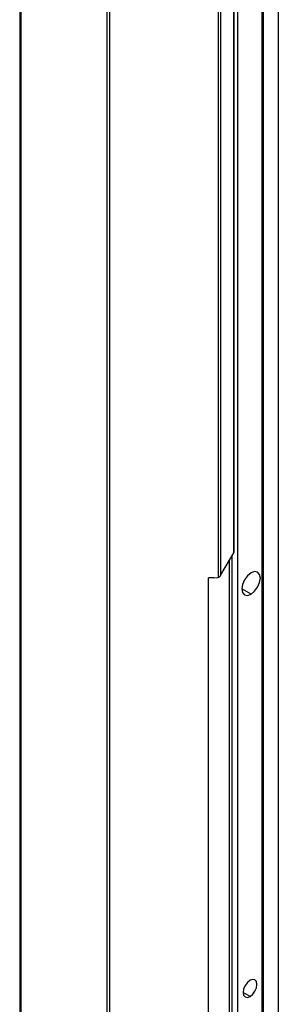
# Model space of a CAD drawing. Header units: millimetres. Extents: x 0 to 1118, y 0 to 864.
# Tile 94 of 256: x 864.62 to 870.07, y 593.01 to 613.77. Entities that reach past the tile are written whole.
import ezdxf

# ---------------------------------------------------------------- set-up
doc = ezdxf.new("R2010")
doc.units = ezdxf.units.MM

msp = doc.modelspace()

# ---------------------------------------------------------------- linework, layer by layer
at = {"color": 8, "linetype": 'Continuous', "lineweight": 25}
for p, q in [((869.762, 567.3382), (869.762, 671.64)), ((870.072, 671.7234), (870.072, 567.4487)), ((869.0981, 584.0604), (869.0981, 602.465)), ((869.4988, 601.6545), (869.3044, 601.7667)), ((869.4753, 593.1722), (869.3279, 593.2573))]:
    msp.add_line(p, q, dxfattribs=at)
at = {"color": 7, "linetype": 'Continuous', "lineweight": 25}
for p, q in [((864.6189, 658.7948), (864.6189, 574.3101)), ((864.6434, 658.7608), (864.6434, 574.2761)), ((869.7345, 573.9767), (869.7345, 658.4615)), ((869.7589, 574.0107), (869.7589, 658.4955)), ((869.216, 573.6774), (869.216, 658.1621)), ((866.4574, 657.7136), (866.4574, 573.2288)), ((866.5163, 573.2147), (866.5163, 657.6995)), ((868.8043, 628.906), (868.8043, 602.0082)), ((868.8633, 602.0582), (868.8633, 628.8842)), ((869.1335, 602.5263), (869.1335, 628.7281)), ((869.1432, 602.5604), (869.1432, 628.7212)), ((868.8633, 602.0582), (869.1335, 602.5263)), ((869.0392, 602.363), (869.0392, 584.0944)), ((868.7067, 601.996), (868.6032, 601.996)), ((868.6032, 584.23), (868.6032, 601.996)), ((868.7067, 601.996), (868.8043, 602.0082))]:
    msp.add_line(p, q, dxfattribs=at)
at = {"color": 7, "linetype": 'Continuous', "lineweight": 25, "flags": 128}
for points in [[(869.4988, 602.1036), (869.4244, 602.0435), (869.3613, 601.9584), (869.3192, 601.8612), (869.3044, 601.7668), (869.3192, 601.6894), (869.3613, 601.6409), (869.4244, 601.6286), (869.4988, 601.6545)], [(869.4988, 601.6545), (869.5732, 601.7145), (869.6363, 601.7996), (869.6785, 601.8968), (869.6933, 601.9913), (869.6785, 602.0687), (869.6363, 602.1172), (869.5732, 602.1294), (869.4988, 602.1036)], [(869.4753, 593.1722), (869.5316, 593.2177), (869.5794, 593.2822), (869.6114, 593.3558), (869.6226, 593.4274), (869.6114, 593.486), (869.5794, 593.5228), (869.5316, 593.5321), (869.4753, 593.5125)], [(869.4753, 593.5125), (869.4189, 593.467), (869.3711, 593.4025), (869.3392, 593.3289), (869.3279, 593.2573), (869.3392, 593.1987), (869.3711, 593.1619), (869.4189, 593.1527), (869.4753, 593.1722)]]:
    msp.add_lwpolyline(points, dxfattribs=at)
at = {"color": 7, "linetype": 'Continuous', "lineweight": 25}
for points, knots in [([(869.1335, 602.5263), (869.1369, 602.5335), (869.1413, 602.5427), (869.1428, 602.5533), (869.1431, 602.5567), (869.1433, 602.5602), (869.1432, 602.5652), (869.1417, 602.5715), (869.1386, 602.577), (869.1352, 602.5794), (869.1335, 602.5807)], [0, 0, 0, 0, 0.3692949, 0.4751867, 0.5082379, 0.5280247, 0.6434026, 0.7580504, 0.8757496, 1, 1, 1, 1]), ([(868.8043, 602.0082), (868.8145, 602.0121), (868.8351, 602.02), (868.8488, 602.0373), (868.8557, 602.0461)], [0, 0, 0, 0, 0.4967164, 1, 1, 1, 1]), ([(868.8557, 602.0461), (868.8572, 602.0483), (868.8598, 602.0523), (868.8622, 602.0564), (868.8633, 602.0582)], [0, 0, 0, 0, 0.5599717, 1, 1, 1, 1])]:
    msp.add_open_spline(points, degree=3, knots=knots, dxfattribs=at)

doc.saveas('drawing.dxf')
